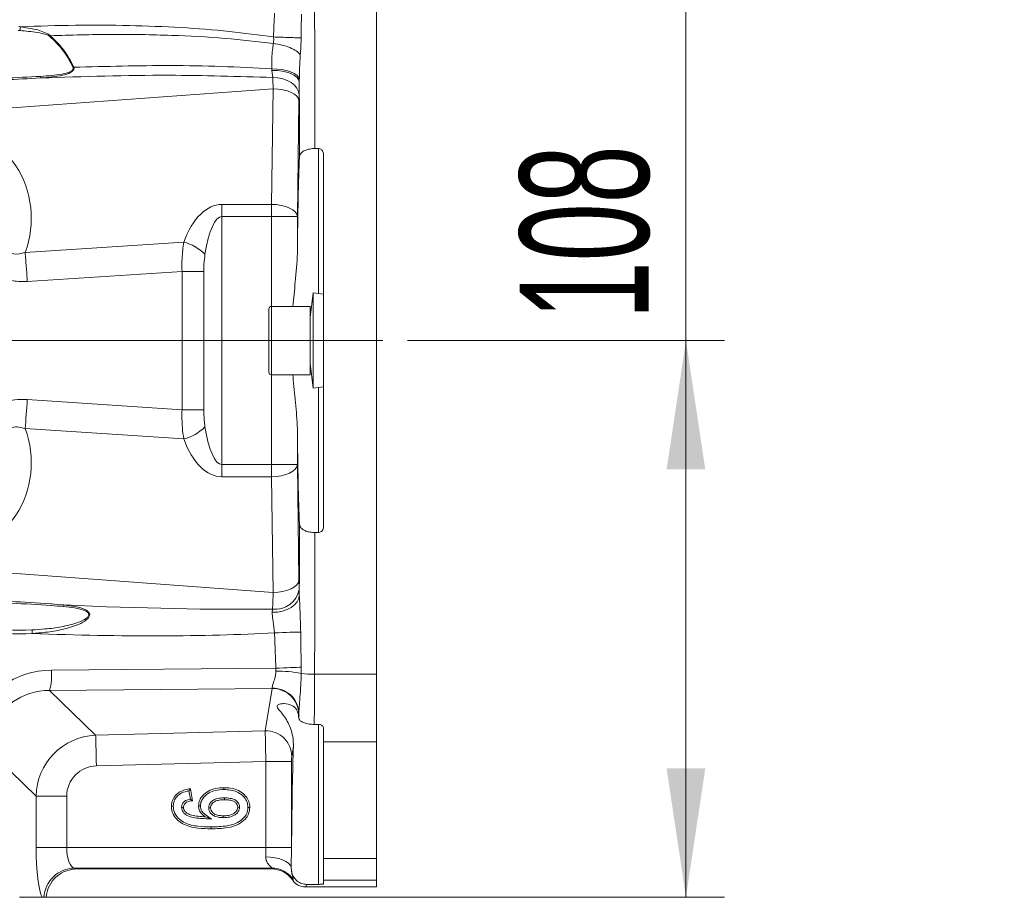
# Model space of a CAD drawing. Header units: millimetres. Extents: x 0 to 8410, y 0 to 5940.
# Tile 106 of 256: x 1213 to 1594, y 4363 to 4704. Entities that reach past the tile are written whole.
import ezdxf

# ---------------------------------------------------------------- set-up
doc = ezdxf.new("R2010")
doc.units = ezdxf.units.MM
doc.header["$LTSCALE"] = 10
doc.linetypes.add('CENTERX2', pattern=[20.32, 12.7, -2.54, 2.54, -2.54])
doc.styles.add('SLDTEXTSTYLE0', font='TXT', dxfattribs={"width": 0.605})
doc.dimstyles.new('SLDDIMSTYLE15', dxfattribs={"dimtxt": 50, "dimasz": 50, "dimexe": 0, "dimexo": 0.0625, "dimgap": 12.5, "dimtad": 1, "dimtoh": 1, "dimdec": 1, "dimlfac": 0.5, "dimrnd": 1e-09, "dimzin": 12, "dimdsep": 46, "dimtxsty": 'SLDTEXTSTYLE0', "dimsah": 1, "dimcen": 0.09, "dimadec": 0, "dimazin": 0, "dimtfac": 1, "dimtofl": 0, "dimtmove": 0, "dimatfit": 3, "dimfxl": 0, "dimfrac": 2, "dimtolj": 1, "dimtzin": 12, "dimarcsym": 0})

# ---------------------------------------------------------------- blocks, each defined once
blk = doc.blocks.new('*D66')
at = {"color": 7, "linetype": 'Continuous', "lineweight": 0}
for p, q in [((1470.98, 4579.2), (1470.98, 4969.77)), ((1362.9, 4579.2), (1485.98, 4579.2)), ((1470.98, 4363.2), (1470.98, 4579.2)), ((1222.76, 4363.2), (1485.98, 4363.2))]:
    blk.add_line(p, q, dxfattribs=at)
for points in [[(1470.98, 4579.2), (1463.48, 4529.2), (1478.48, 4529.2)], [(1470.98, 4363.2), (1478.48, 4413.2), (1463.48, 4413.2)]]:
    blk.add_solid(points, dxfattribs=at)
at = {"color": 7, "linetype": 'Continuous', "lineweight": 0, "char_height": 50, "attachment_point": 1, "rotation": 90, "style": 'SLDTEXTSTYLE0'}
for s, insert in [(' (2x M8)', (1406.52, 4702.03)), ('108', (1406.52, 4587.45))]:
    blk.add_mtext(s, dxfattribs=dict(at, insert=insert))

msp = doc.modelspace()

# ---------------------------------------------------------------- linework, layer by layer
at = {"color": 7, "linetype": 'Continuous', "lineweight": 0}
for p, q in [((1350.97674, 4708.643162), (1350.97674, 4449.765229)), ((1328.376566, 4653.690123), (1327.022945, 4653.690123)), ((1330.37654, 4506.936901), (1330.37654, 4651.471489)), ((1326.409136, 4597.713583), (1325.176631, 4588.113584)), ((1330.37654, 4597.204194), (1326.409136, 4597.713583)), ((1326.409136, 4560.694807), (1326.409136, 4597.713583)), ((1309.176599, 4566.934196), (1309.176599, 4591.474195)), ((1325.176631, 4592.474195), (1310.176646, 4592.474195)), ((1325.176631, 4592.474195), (1325.176631, 4565.934195)), ((1325.176631, 4570.294807), (1326.409136, 4560.694807)), ((1310.176646, 4565.934195), (1325.176631, 4565.934195)), ((1326.409136, 4560.694807), (1330.37654, 4561.204196)), ((1327.022945, 4504.718267), (1328.376566, 4504.718267)), ((1350.97674, 4423.491084), (1350.97674, 4449.765229)), ((1326.762353, 4430.277982), (1328.376566, 4430.277982)), ((1330.37654, 4428.670474), (1330.37654, 4423.491084)), ((1330.37654, 4378.223666), (1330.37654, 4423.491084)), ((1350.97674, 4423.491084), (1350.97674, 4378.223666)), ((1278.179799, 4404.515856), (1278.716241, 4401.296892)), ((1278.779184, 4405.347058), (1279.558455, 4400.671729)), ((1317.998205, 4385.456868), (1317.922865, 4382.529625)), ((1317.922865, 4382.529625), (1317.850982, 4374.876552)), ((1330.37654, 4378.223666), (1330.37654, 4369.807281)), ((1350.97674, 4369.807281), (1350.97674, 4378.223666)), ((1234.768306, 4374.204197), (1310.153281, 4374.204197)), ((1317.850982, 4374.876552), (1317.960178, 4373.518743)), ((1323.370372, 4367.204198), (1350.97674, 4367.204198)), ((1323.884164, 4368.232348), (1328.376566, 4368.232348)), ((1330.37654, 4368.338712), (1330.37654, 4369.807281)), ((1350.97674, 4369.807281), (1350.97674, 4367.204198)), ((1212.460433, 4363.204189), (1221.249257, 4363.204189)), ((1221.249257, 4363.204189), (1221.921836, 4363.204189)), ((1221.921836, 4363.204189), (1222.757016, 4363.204189))]:
    msp.add_line(p, q, dxfattribs=at)
at = {"color": 8, "linetype": 'Continuous', "lineweight": 0}
for p, q in [((1224.360143, 4697.481015), (1224.051629, 4697.292299)), ((1310.331618, 4684.008532), (1310.270225, 4684.606247)), ((1310.702359, 4681.248524), (1310.331618, 4684.008532)), ((1320.985113, 4679.557451), (1320.896899, 4674.585172)), ((1320.992743, 4680.613772), (1320.985113, 4679.557451)), ((1310.856854, 4676.896893), (1142.656003, 4664.559835)), ((1310.232197, 4632.03627), (1310.856854, 4676.896893)), ((1320.853387, 4672.202178), (1320.22885, 4627.341554)), ((1328.376566, 4597.46098), (1328.376566, 4653.690123)), ((1290.978228, 4632.03627), (1310.232197, 4632.03627)), ((1290.978228, 4627.341554), (1290.978228, 4632.03627)), ((1310.232197, 4627.341554), (1310.232197, 4632.03627)), ((1310.232197, 4627.341554), (1290.978228, 4627.341554)), ((1290.978228, 4627.341554), (1290.978228, 4531.066836)), ((1310.232197, 4592.474195), (1310.232197, 4627.341554)), ((1310.232197, 4627.341554), (1320.22885, 4627.341554)), ((1320.22885, 4627.341554), (1320.22885, 4613.411841)), ((1214.630042, 4613.351957), (1276.156818, 4617.392813)), ((1275.477086, 4606.025846), (1215.467607, 4602.084639)), ((1283.933793, 4606.025846), (1275.477086, 4606.025846)), ((1275.477086, 4552.382544), (1275.477086, 4606.025846)), ((1283.933793, 4606.025846), (1283.933793, 4552.382544)), ((1310.176646, 4592.474195), (1310.176646, 4565.934195)), ((1310.232197, 4531.066836), (1310.232197, 4565.934195)), ((1328.376566, 4504.718267), (1328.376566, 4560.94741)), ((1215.467607, 4556.323751), (1275.477086, 4552.382544)), ((1283.933793, 4552.382544), (1275.477086, 4552.382544)), ((1276.156818, 4541.015577), (1214.630042, 4545.056433)), ((1320.22885, 4544.996549), (1320.22885, 4531.066836)), ((1290.978228, 4531.066836), (1290.978228, 4526.372121)), ((1290.978228, 4531.066836), (1310.232197, 4531.066836)), ((1310.232197, 4531.066836), (1320.22885, 4531.066836)), ((1310.232197, 4526.372121), (1310.232197, 4531.066836)), ((1320.22885, 4531.066836), (1320.853387, 4486.206212)), ((1310.232197, 4526.372121), (1290.978228, 4526.372121)), ((1310.856854, 4481.511497), (1310.232197, 4526.372121)), ((1116.334354, 4495.779165), (1310.856854, 4481.511497)), ((1320.928847, 4482.63991), (1320.987974, 4480.440297)), ((1310.508524, 4473.792584), (1310.623323, 4475.000539)), ((1224.825298, 4451.371753), (1311.892783, 4452.07777)), ((1311.908757, 4450.989419), (1311.892783, 4452.07777)), ((1321.716939, 4452.474751), (1321.719681, 4450.035521)), ((1326.925908, 4449.765229), (1350.97674, 4449.765229)), ((1310.481464, 4444.173195), (1224.125301, 4443.47296)), ((1224.125301, 4443.47296), (1241.981422, 4426.078164)), ((1307.787215, 4427.801349), (1310.481464, 4444.173195)), ((1320.736562, 4434.299701), (1320.662056, 4433.846661)), ((1241.981422, 4426.078164), (1307.787215, 4427.801349)), ((1328.376566, 4368.232348), (1328.376566, 4430.277982)), ((1350.97674, 4423.491084), (1330.37654, 4423.491084)), ((1318.696891, 4421.904945), (1318.042432, 4417.927855)), ((1218.897497, 4402.381771), (1202.250634, 4418.598273)), ((1308.001672, 4415.950634), (1242.291604, 4414.229968)), ((1308.001672, 4415.950634), (1317.998205, 4415.950634)), ((1308.001672, 4382.529625), (1308.001672, 4415.950634)), ((1317.998205, 4415.950634), (1317.998205, 4385.456868)), ((1218.897497, 4382.529625), (1218.897497, 4402.381771)), ((1230.749761, 4402.381771), (1218.897497, 4402.381771)), ((1230.749761, 4402.381771), (1230.749761, 4382.529625)), ((1230.749761, 4382.529625), (1218.897497, 4382.529625)), ((1230.749761, 4382.529625), (1308.001672, 4382.529625)), ((1308.001672, 4382.529625), (1317.922865, 4382.529625)), ((1330.37654, 4378.223666), (1350.97674, 4378.223666)), ((1310.321366, 4374.540591), (1233.751689, 4374.540591)), ((1233.751689, 4374.540591), (1234.768306, 4374.204197)), ((1310.153281, 4374.204197), (1310.321366, 4374.540591)), ((1318.58245, 4370.166265), (1318.414007, 4369.829201)), ((1323.884164, 4368.232348), (1323.370372, 4367.204198)), ((1350.97674, 4369.807281), (1330.37654, 4369.807281))]:
    msp.add_line(p, q, dxfattribs=at)
at = {"color": 7, "linetype": 'CENTERX2', "lineweight": 0, "ltscale": 2}
msp.add_line((692.985545, 4579.204195), (1362.899335, 4579.204195), dxfattribs=at)
at = {"color": 8, "linetype": 'Continuous', "lineweight": 0, "flags": 128}
for points in [[(1212.782298, 4700.962269), (1212.782298, 4700.962261), (1219.605123, 4699.718811), (1223.46965, 4698.230051), (1224.235927, 4697.632284), (1224.357759, 4697.481462), (1224.357759, 4697.481387)], [(1310.270225, 4684.606247), (1312.252079, 4684.537829), (1314.185177, 4684.316032), (1315.993463, 4683.949561), (1317.605769, 4683.452853), (1318.958794, 4682.845422), (1319.999253, 4682.151177), (1320.686256, 4681.397409), (1320.992743, 4680.613772)], [(1310.331618, 4684.008532), (1312.343155, 4683.956095), (1314.299856, 4683.725417), (1316.122447, 4683.325858), (1317.736899, 4682.773598), (1319.078003, 4682.091013), (1320.091282, 4681.305774), (1320.735728, 4680.449688), (1320.985113, 4679.557451)], [(1310.702359, 4681.248524), (1312.656676, 4681.120814), (1314.54352, 4680.741855), (1316.290413, 4680.126206), (1317.830001, 4679.297545), (1319.103156, 4678.287723), (1320.061003, 4677.135565), (1320.666705, 4675.885358), (1320.896899, 4674.585172)], [(1310.856854, 4676.896893), (1312.779223, 4676.78845), (1314.629947, 4676.508882), (1316.339885, 4676.068642), (1317.84526, 4675.484137), (1319.089805, 4674.777181), (1320.027267, 4673.97415), (1320.622479, 4673.10501), (1320.853387, 4672.202178)], [(1194.808637, 4645.209671), (1194.808637, 4645.209656), (1194.808637, 4645.209544), (1194.809114, 4645.209224), (1194.810306, 4645.208024), (1194.814836, 4645.203353), (1194.832479, 4645.184928), (1196.876918, 4642.758221), (1198.145782, 4640.901991), (1199.166452, 4639.149477), (1200.096046, 4637.302381), (1200.779353, 4635.743131), (1203.004514, 4628.753886), (1204.212343, 4622.969692), (1205.23635, 4618.348357), (1205.88318, 4616.529413), (1206.684505, 4615.052101), (1207.649385, 4613.973667), (1208.851253, 4613.21199), (1210.170661, 4612.820771), (1211.604749, 4612.739776), (1214.630042, 4613.351957)], [(1310.232197, 4632.03627), (1312.154685, 4631.927823), (1314.00541, 4631.648258), (1315.715228, 4631.208011), (1317.220603, 4630.623509), (1318.465148, 4629.916553), (1319.40261, 4629.113522), (1319.997941, 4628.244378), (1320.22885, 4627.341554)], [(1214.630042, 4545.056433), (1214.739, 4546.370664), (1214.84748, 4547.722199), (1214.955245, 4549.105971), (1215.061818, 4550.516794), (1215.166723, 4551.949383), (1215.269481, 4553.398366), (1215.369855, 4554.858311), (1215.467607, 4556.323751)], [(1310.232197, 4526.372121), (1312.154685, 4526.480568), (1314.00541, 4526.760132), (1315.715228, 4527.200379), (1317.220603, 4527.784881), (1318.465148, 4528.491837), (1319.40261, 4529.294868), (1319.997941, 4530.164012), (1320.22885, 4531.066836)], [(1310.856854, 4481.511497), (1312.779223, 4481.61994), (1314.629947, 4481.899508), (1316.339885, 4482.339748), (1317.84526, 4482.924254), (1319.089805, 4483.631209), (1320.027267, 4484.43424), (1320.622479, 4485.30338), (1320.853387, 4486.206212)], [(1310.508524, 4473.792584), (1312.501704, 4473.887049), (1314.434682, 4474.242628), (1316.230451, 4474.845149), (1317.817484, 4475.670599), (1319.132482, 4476.686098), (1320.123111, 4477.851183), (1320.749914, 4479.119421), (1320.987974, 4480.440297)], [(1311.380898, 4465.820395), (1312.92883, 4465.870217), (1314.466869, 4465.91884), (1315.957938, 4465.9651), (1317.366396, 4466.007889), (1318.658267, 4466.04617), (1319.802557, 4466.079035), (1320.771848, 4466.105678), (1321.542775, 4466.125474)], [(1311.892783, 4452.07777), (1313.349758, 4452.140563), (1314.79982, 4452.202015), (1316.212093, 4452.26083), (1317.556416, 4452.315741), (1318.804418, 4452.365585), (1319.929277, 4452.409305), (1320.907031, 4452.445947), (1321.716939, 4452.474751)], [(1242.291604, 4414.229968), (1242.23653, 4416.338795), (1242.182885, 4418.381953), (1242.132818, 4420.295768), (1242.087756, 4422.020667), (1242.048894, 4423.502915), (1242.017661, 4424.696335), (1241.995012, 4425.563746), (1241.981422, 4426.078164)], [(1307.950054, 4378.892057), (1309.728419, 4378.800713), (1311.450039, 4378.567316), (1313.06008, 4378.199302), (1314.507161, 4377.708399), (1315.745269, 4377.110281), (1316.734706, 4376.423978), (1317.44424, 4375.67141), (1317.850982, 4374.876552)]]:
    msp.add_lwpolyline(points, dxfattribs=at)
at = {"color": 7, "linetype": 'Continuous', "lineweight": 0, "flags": 128}
for points in [[(1291.676914, 4405.008637), (1291.67751, 4405.227103), (1291.678106, 4405.445569), (1291.67894, 4405.736663)], [(1291.976606, 4401.789301), (1291.976963, 4401.42531), (1291.977202, 4401.061335)], [(1272.104894, 4398.535781), (1271.886383, 4398.535543), (1271.667873, 4398.53529), (1271.376644, 4398.534962)], [(1275.323426, 4398.109668), (1275.648271, 4398.106568), (1276.051914, 4398.102739)], [(1282.624637, 4398.707458), (1282.406007, 4398.706832), (1282.187377, 4398.706221), (1281.89603, 4398.705416)], [(1285.841738, 4397.922897), (1286.206518, 4397.924551), (1286.571418, 4397.92619)], [(1297.819887, 4398.145088), (1297.455345, 4398.142167), (1297.090923, 4398.139262)], [(1301.037942, 4398.061984), (1301.256453, 4398.061433), (1301.474963, 4398.060867), (1301.766192, 4398.060121)], [(1286.902701, 4393.57438), (1285.946165, 4393.909895), (1285.193478, 4394.173928), (1284.440671, 4394.437962)], [(1291.494404, 4394.099572), (1291.492258, 4394.463562), (1291.490232, 4394.827568)]]:
    msp.add_lwpolyline(points, dxfattribs=at)
at = {"color": 8, "linetype": 'Continuous', "lineweight": 0}
for centre, radius, start, end in [((1205.264563, 4583.9125), 115.771458, 86.38820051, 86.71551988), ((1205.412423, 4584.206342), 116.988296, 86.38816406, 86.71617303), ((1232.590474, 4688.133443), 3.047584, 281.95352827, 288.12956211), ((1238.606015, 4683.047405), 18.015422, 184.31955766, 186.31595887), ((1271.71721, 4600.037745), 17.913918, 44.96969749, 75.65085651), ((1271.71721, 4558.370645), 17.913918, 284.34914349, 315.03030251), ((1311.740081, 4484.2648), 9.331329, 263.12646211, 349.97180042), ((1232.32724, 4475.558319), 2.838702, 158.12915225, 171.17508019), ((1212.608055, 4577.752922), 112.303173, 262.32158216, 272.44394948), ((1212.542148, 4577.767039), 110.908184, 262.32141596, 272.44406439), ((1204.100384, 4465.079212), 13.304905, 2.03598956, 8.12547245), ((1199.788298, 4449.610137), 25.098897, 345.84654375, 4.02472651), ((1312.200719, 4403.062212), 47.928096, 78.54435785, 90.34902958), ((1326.4515, 4490.902395), 41.139902, 263.39535088, 270.66072557), ((1310.847092, 4434.39488), 9.934632, 1.37065737, 92.44148909), ((1310.749113, 4434.188716), 9.988066, 0.63666615, 91.53553442), ((1308.054867, 4417.816753), 9.988183, 0.63733133, 91.53553478), ((1233.929576, 4362.514368), 12.027538, 90.84743442, 176.7120813), ((1310.306937, 4364.525488), 10.015113, 34.27922851, 89.91745463)]:
    msp.add_arc(centre, radius, start, end, dxfattribs=at)
at = {"color": 7, "linetype": 'Continuous', "lineweight": 0}
for centre, start, end in [((1310.176596, 4591.474195), 90, 180), ((1310.176596, 4566.934195), 180, 270)]:
    msp.add_arc(centre, 1, start, end, dxfattribs=at)
at = {"color": 8, "linetype": 'Continuous', "lineweight": 0}
for centre, major_axis, ratio, start_param, end_param in [((1287.687241, 4579.204195), (0, 1510), 0.0260818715, 4.7617374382, 4.7982154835), ((1311.134596, 4666.588892), (-0.730599, 22.005511), 0.0033137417, 5.19978992, 5.4413539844), ((1281.689298, 4579.204195), (0, 1504), 0.0261859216, 4.7596959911, 4.779162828), ((1321.131169, 4666.588892), (0.001502, 12.032323), 0.0261618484, 0.8438862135, 1.0854502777), ((1180.941602, 4625.501884), (15.333141, 34.0431), 0.9589450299, 4.7862914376, 6.6908962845), ((1290.978256, 4598.183192), (0, 33.853076), 0.5317094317, 0, 0.9674017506), ((1290.978256, 4593.488477), (0, 33.853076), 0.236315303, 0, 0.9674017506), ((1290.978256, 4564.919913), (0, 33.853076), 0.236315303, 2.174190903, 3.1415926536), ((1180.941602, 4532.906506), (-15.333141, 34.0431), 0.9589450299, 2.7338816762, 4.6384865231), ((1290.978256, 4560.225198), (0, 33.853076), 0.5317094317, 2.174190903, 3.1415926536), ((1281.689298, 4579.204195), (0, 1504), 0.0261859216, 4.646674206, 4.6650819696), ((1287.687241, 4579.204195), (0, 1510), 0.0260818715, 4.6265624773, 4.6630405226), ((1321.131169, 4491.819499), (-0.001502, 12.032323), 0.0261618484, 2.0561423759, 2.4385968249), ((1311.134596, 4491.819499), (0.730599, 22.005511), 0.0033137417, 3.8425335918, 4.2249880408), ((1167.37514, 4502.363844), (221.781704, -16.453226), 0.0989213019, 5.0045420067, 5.4219023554), ((1168.735458, 4502.363844), (222.239167, -16.59169), 0.1525583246, 4.9445120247, 5.4206396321), ((1226.475254, 4418.975142), (27.981596, -18.300574), 0.9554096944, 2.1793230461, 3.419505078), ((1326.091038, 4453.022629), (0, 38), 0.0220513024, 4.0707075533, 4.6265624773), ((1225.568375, 4418.975142), (21.108325, -14.515028), 0.9349427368, 2.1997122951, 3.439894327), ((1310.665101, 4452.075164), (0.081649, 8.000916), 0.0825418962, 2.8936901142, 2.9849972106), ((1320.661674, 4452.075164), (-0.000334, 18.000589), 0.0262764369, 3.299912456, 3.3912195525), ((1320.093094, 4453.022629), (0, 32), 0.0261859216, 4.025208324, 4.1001622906), ((1308.054002, 4415.952011), (-0.261768, 11.997259), 0.0043657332, 0.1570986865, 1.5708153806), ((1242.899274, 4402.092128), (17.196143, -16.751741), 0.9997152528, 2.381208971, 3.9019763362), ((1318.050575, 4415.952011), (0.000036, 2.000686), 0.026176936, 0.1577655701, 1.5714822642), ((1242.899274, 4402.092128), (8.803242, -8.575739), 0.976415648, 2.381208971, 3.9019763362), ((1222.065121, 4382.529621), (0, 20), 0.1583844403, 1.5707963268, 2.8811313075), ((1233.917381, 4382.529621), (0, 8), 0.3959611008, 1.5707963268, 3.089232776), ((1307.530283, 4382.529621), (0, 8), 0.0589183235, 4.2403591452, 4.7123889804)]:
    msp.add_ellipse(centre, major_axis=major_axis, ratio=ratio, start_param=start_param, end_param=end_param, dxfattribs=at)
at = {"color": 7, "linetype": 'Continuous', "lineweight": 0}
for centre, major_axis, ratio, start_param, end_param in [((1322.168619, 4583.204195), (0, 80), 0.0261859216, 0.5752797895, 1.1835980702), ((1322.168619, 4575.204195), (0, 80), 0.0261859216, 1.9579945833, 2.5663128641), ((1319.969147, 4358.349124), (0, 80), 0.0261859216, 5.9059177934, 5.946089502), ((1319.969147, 4358.349124), (0, 80), 0.0261859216, 0.6526986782, 1.2251053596), ((1216.709872, 4368.195961), (21.752026, 5.096996), 0.1462446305, 0.5579633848, 0.5634087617), ((1310.13956, 4364.190472), (4.477346, 8.960837), 0.9982882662, 5.7732094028, 6.7458739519), ((1323.378653, 4373.212429), (-2.686408, -5.376502), 0.9982882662, 5.7732094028, 6.7458739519)]:
    msp.add_ellipse(centre, major_axis=major_axis, ratio=ratio, start_param=start_param, end_param=end_param, dxfattribs=at)
at = {"color": 8, "linetype": 'Continuous', "lineweight": 0}
for points, knots in [([(1310.979997, 4696.991199), (1311.036507, 4698.502387), (1311.152023, 4701.591539), (1311.28442, 4704.679986), (1311.352049, 4706.25759)], [0, 0, 0, 0, 0.489191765, 1, 1, 1, 1]), ([(1321.811591, 4705.838197), (1321.788372, 4704.271782), (1321.742905, 4701.204606), (1321.703538, 4698.1368), (1321.684276, 4696.635731)], [0, 0, 0, 0, 0.5107027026, 1, 1, 1, 1]), ([(1212.782298, 4700.962269), (1212.771969, 4700.819719), (1212.751311, 4700.534615), (1212.698823, 4700.12777), (1212.635076, 4699.754024), (1212.583499, 4699.55402), (1212.557708, 4699.45401)], [0, 0, 0, 0, 0.2500000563, 0.5000066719, 0.7499835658, 1, 1, 1, 1]), ([(1224.050437, 4697.291725), (1224.05004, 4697.292093), (1223.819418, 4697.505514), (1222.295662, 4698.156385), (1218.428108, 4698.962174), (1214.817373, 4699.26469), (1212.557708, 4699.45401)], [0, 0, 0, 0, 0.0001645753, 0.0955410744, 0.433972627, 1, 1, 1, 1]), ([(1212.782298, 4700.962246), (1219.901633, 4701.199422), (1233.993652, 4701.668888), (1254.788395, 4701.530441), (1274.712655, 4700.738563), (1293.375943, 4699.35691), (1305.287378, 4697.756199), (1310.980116, 4696.991184)], [0, 0, 0, 0, 0.21714302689, 0.4298131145, 0.63378571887, 0.82497810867, 1, 1, 1, 1]), ([(1233.221685, 4685.151943), (1232.025297, 4687.438055), (1229.666948, 4691.944496), (1225.905097, 4695.527131), (1224.051629, 4697.292299)], [0, 0, 0, 0, 0.5072988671, 1, 1, 1, 1]), ([(1310.929691, 4694.473156), (1304.705312, 4695.183981), (1291.546088, 4696.686766), (1270.62038, 4697.749622), (1247.978464, 4698.157204), (1232.318319, 4697.709155), (1224.358951, 4697.481432)], [0, 0, 0, 0, 0.2166929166, 0.4581196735, 0.7245858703, 1, 1, 1, 1]), ([(1224.360143, 4697.481015), (1226.220816, 4695.70221), (1229.998904, 4692.090356), (1232.347067, 4687.544314), (1233.538781, 4685.237155)], [0, 0, 0, 0, 0.4924907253, 1, 1, 1, 1]), ([(1310.929691, 4694.473148), (1310.929691, 4694.473185), (1310.929688, 4694.581322), (1310.990466, 4694.859338), (1311.027821, 4695.384761), (1311.051483, 4695.996897), (1311.045819, 4696.539183), (1310.979875, 4696.860559), (1310.979878, 4696.988723), (1310.979878, 4696.988762)], [0, 0, 0, 0, 0.0000430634, 0.125000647, 0.3721884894, 0.6234184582, 0.8518463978, 0.9999540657, 1, 1, 1, 1]), ([(1310.979997, 4696.991199), (1312.034443, 4696.951842), (1314.143359, 4696.873129), (1317.219437, 4696.767439), (1319.915335, 4696.681449), (1321.094626, 4696.650971), (1321.684276, 4696.635731)], [0, 0, 0, 0, 0.2499997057, 0.5000049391, 0.7500004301, 1, 1, 1, 1]), ([(1321.684276, 4696.635731), (1321.679014, 4696.306589), (1321.665653, 4695.470874), (1321.619824, 4694.083783), (1321.542257, 4692.500912), (1321.457651, 4691.169343), (1321.401159, 4690.390323), (1321.382557, 4690.133796)], [0, 0, 0, 0, 0.1516182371, 0.3849691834, 0.6384165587, 0.880932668, 1, 1, 1, 1]), ([(1310.270225, 4684.606247), (1310.266761, 4685.159271), (1310.249848, 4687.859539), (1310.455428, 4691.1568), (1310.845053, 4693.881514), (1310.929929, 4694.47507)], [0, 0, 0, 0, 0.1676691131, 0.8186834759, 1, 1, 1, 1]), ([(1310.929691, 4694.473148), (1312.047294, 4694.297215), (1314.28253, 4693.945344), (1317.401165, 4692.889186), (1319.981244, 4691.579596), (1320.915454, 4690.615728), (1321.382557, 4690.133796)], [0, 0, 0, 0, 0.25000024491, 0.50000672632, 0.75000455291, 1, 1, 1, 1]), ([(1321.382557, 4690.133796), (1321.342539, 4689.560552), (1321.158378, 4686.922539), (1321.03446, 4683.747712), (1320.999834, 4681.146518), (1320.992743, 4680.613772)], [0, 0, 0, 0, 0.1808448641, 0.8322302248, 1, 1, 1, 1]), ([(1220.641767, 4681.6905), (1222.04796, 4681.787609), (1224.857291, 4681.981616), (1228.684529, 4682.495451), (1231.434014, 4683.123839), (1232.776314, 4683.854837), (1233.204438, 4684.323704), (1233.343681, 4684.751481), (1233.262303, 4685.018612), (1233.221685, 4685.151943)], [0, 0, 0, 0, 0.2913761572, 0.5821194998, 0.8055916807, 0.8813269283, 0.925728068, 0.9629292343, 1, 1, 1, 1]), ([(1233.538781, 4685.237155), (1233.576979, 4685.074617), (1233.653724, 4684.748052), (1233.506268, 4684.239554), (1233.073549, 4683.676658), (1231.732405, 4682.800787), (1228.923327, 4682.023275), (1225.007627, 4681.40924), (1222.137211, 4681.180195), (1220.699941, 4681.065508)], [0, 0, 0, 0, 0.04219695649, 0.0847804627, 0.13405572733, 0.2139733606, 0.43716992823, 0.71818078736, 1, 1, 1, 1]), ([(1233.538781, 4685.237155), (1246.044056, 4685.563684), (1265.083926, 4686.06084), (1290.67589, 4685.682506), (1303.736842, 4684.965107), (1310.270225, 4684.606247)], [0, 0, 0, 0, 0.488863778, 0.7443181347, 1, 1, 1, 1]), ([(1220.699941, 4681.065508), (1215.993779, 4680.81908), (1206.511203, 4680.322545), (1197.195334, 4679.993985), (1192.502891, 4679.828488)], [0, 0, 0, 0, 0.496295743, 1, 1, 1, 1]), ([(1192.774211, 4680.541986), (1197.335341, 4680.687805), (1206.522381, 4680.981514), (1215.913232, 4681.453063), (1220.641767, 4681.6905)], [0, 0, 0, 0, 0.4964743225, 1, 1, 1, 1]), ([(1310.702359, 4681.248524), (1297.279948, 4681.665888), (1267.276668, 4682.598826), (1237.278168, 4681.611268), (1220.699941, 4681.065508)], [0, 0, 0, 0, 0.44736477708, 1, 1, 1, 1]), ([(1215.467607, 4602.084639), (1213.60679, 4602.075357), (1209.8888, 4602.05681), (1205.401235, 4603.463204), (1202.136673, 4605.233217), (1199.877243, 4606.883392), (1197.823109, 4608.795852), (1195.786842, 4611.099465), (1193.789103, 4613.760019), (1191.706131, 4616.829792), (1189.809098, 4619.682304), (1187.990001, 4622.277182), (1186.287364, 4624.46697), (1184.466114, 4626.581443), (1182.987716, 4627.706536), (1182.246839, 4628.270359)], [0, 0, 0, 0, 0.12491235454, 0.24958019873, 0.31148581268, 0.37489766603, 0.43757950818, 0.50032056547, 0.58188512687, 0.66163460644, 0.75032519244, 0.81279250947, 0.87510353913, 0.93741003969, 1, 1, 1, 1]), ([(1275.477086, 4606.025846), (1275.454393, 4607.686988), (1275.400116, 4611.659904), (1275.878471, 4615.284007), (1276.156818, 4617.392813)], [0, 0, 0, 0, 0.41811655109, 1, 1, 1, 1]), ([(1215.467607, 4602.084639), (1215.33451, 4604.049174), (1215.068316, 4607.978238), (1214.776133, 4611.560718), (1214.630042, 4613.351957)], [0, 0, 0, 0, 0.5000004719, 1, 1, 1, 1]), ([(1284.390961, 4612.698098), (1284.236086, 4611.440487), (1283.965418, 4609.242613), (1283.943269, 4606.989668), (1283.933793, 4606.025846)], [0, 0, 0, 0, 0.5721942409, 1, 1, 1, 1]), ([(1182.246362, 4530.138035), (1182.257099, 4530.144442), (1182.300323, 4530.170232), (1182.407504, 4530.236576), (1182.75534, 4530.465916), (1183.747548, 4531.230233), (1185.823762, 4533.293951), (1189.551408, 4538.136885), (1193.123142, 4543.940654), (1197.27586, 4549.134853), (1200.556474, 4552.179281), (1204.13522, 4554.350212), (1207.776645, 4555.717317), (1211.605588, 4556.409075), (1214.179833, 4556.352202), (1215.467607, 4556.323751)], [0, 0, 0, 0, 0.0008428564, 0.0033929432, 0.0084954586, 0.028920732, 0.0876761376, 0.2051275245, 0.4398406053, 0.5463263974, 0.6524459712, 0.7396020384, 0.8267418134, 0.9133270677, 1, 1, 1, 1]), ([(1276.156818, 4541.015577), (1275.945935, 4542.467818), (1275.427873, 4546.03544), (1275.458768, 4550.019965), (1275.477086, 4552.382544)], [0, 0, 0, 0, 0.4070611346, 1, 1, 1, 1]), ([(1283.933793, 4552.382544), (1283.952619, 4551.018924), (1283.983759, 4548.76339), (1284.275569, 4546.575469), (1284.390961, 4545.710293)], [0, 0, 0, 0, 0.6045666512, 1, 1, 1, 1]), ([(1214.630042, 4545.056433), (1213.820937, 4545.290546), (1212.19502, 4545.761001), (1209.888996, 4545.673121), (1208.070321, 4544.875988), (1206.662833, 4543.530301), (1205.360681, 4540.927102), (1204.464348, 4537.2242), (1203.513364, 4531.37183), (1201.647563, 4524.264619), (1198.589639, 4517.592646), (1195.75742, 4514.299438), (1194.830095, 4513.221175)], [0, 0, 0, 0, 0.0592155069, 0.1189949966, 0.1568705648, 0.1947635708, 0.2518972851, 0.3586720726, 0.4660615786, 0.681557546, 0.8957355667, 1, 1, 1, 1]), ([(1193.803226, 4478.520618), (1198.820809, 4478.344649), (1208.934569, 4477.989956), (1219.390808, 4477.469883), (1226.30837, 4476.921941), (1228.068669, 4476.762704), (1229.692851, 4476.61578)], [0, 0, 0, 0, 0.4230043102, 0.8526344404, 0.8640295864, 1, 1, 1, 1]), ([(1229.522144, 4475.99382), (1227.918578, 4476.14097), (1221.271775, 4476.750909), (1209.283667, 4477.331889), (1199.173996, 4477.650047), (1194.059764, 4477.810995)], [0, 0, 0, 0, 0.1357806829, 0.5628129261, 1, 1, 1, 1]), ([(1320.987974, 4480.440297), (1321.081423, 4478.302565), (1321.287091, 4473.597664), (1321.452514, 4468.763289), (1321.542775, 4466.125474)], [0, 0, 0, 0, 0.45436271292, 1, 1, 1, 1]), ([(1217.27172, 4466.959746), (1218.945475, 4467.057423), (1222.79252, 4467.281932), (1228.778758, 4468.042145), (1234.124494, 4469.356555), (1237.574508, 4470.800029), (1238.898372, 4471.88813), (1239.27683, 4472.51248), (1239.32861, 4473.01474), (1239.12946, 4473.503716), (1238.633638, 4473.978351), (1236.991691, 4474.867098), (1233.821821, 4475.520787), (1230.952055, 4475.836507), (1229.522144, 4475.99382)], [0, 0, 0, 0, 0.1418813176, 0.3261074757, 0.5095628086, 0.6110547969, 0.6467768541, 0.6680809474, 0.6852039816, 0.7022752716, 0.7258644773, 0.7542635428, 0.8775575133, 1, 1, 1, 1]), ([(1229.692851, 4476.61578), (1231.15874, 4476.434433), (1233.388523, 4476.158583), (1236.243641, 4475.516022), (1237.922533, 4474.890835), (1238.99119, 4474.199063), (1239.493809, 4473.625879), (1239.697742, 4473.042179), (1239.655836, 4472.442771), (1239.293969, 4471.69379), (1238.005859, 4470.385), (1234.543521, 4468.597295), (1229.102373, 4466.965176), (1223.01445, 4465.985354), (1219.093534, 4465.682813), (1217.39689, 4465.551899)], [0, 0, 0, 0, 0.1199129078, 0.1824012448, 0.2444495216, 0.274588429, 0.3007423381, 0.3203504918, 0.3401003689, 0.3639696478, 0.4020643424, 0.504581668, 0.6832812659, 0.8629506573, 1, 1, 1, 1]), ([(1311.380898, 4465.820395), (1311.239501, 4467.3031), (1310.994211, 4469.875239), (1310.448752, 4472.451178), (1310.497149, 4473.537307), (1310.508524, 4473.792584)], [0, 0, 0, 0, 0.5100699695, 0.8848502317, 1, 1, 1, 1]), ([(1311.892783, 4452.07777), (1311.802602, 4454.257798), (1311.613135, 4458.837959), (1311.460751, 4463.419526), (1311.380898, 4465.820395)], [0, 0, 0, 0, 0.4759719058, 1, 1, 1, 1]), ([(1321.542775, 4466.125474), (1321.569765, 4463.739956), (1321.621255, 4459.189111), (1321.68609, 4454.639494), (1321.716939, 4452.474751)], [0, 0, 0, 0, 0.5241922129, 1, 1, 1, 1]), ([(1310.423886, 4444.320493), (1310.423905, 4444.545989), (1310.423929, 4444.817266), (1310.706462, 4445.712169), (1311.168075, 4446.993312), (1311.724149, 4449.014815), (1311.857748, 4450.443815), (1311.908757, 4450.989419)], [0, 0, 0, 0, 0.22449265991, 0.27006986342, 0.54090796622, 0.82471500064, 1, 1, 1, 1]), ([(1321.719681, 4450.035521), (1321.69486, 4448.951708), (1321.63059, 4446.145284), (1321.357991, 4441.959917), (1320.97306, 4437.767683), (1320.842904, 4435.66621), (1320.778881, 4434.632518)], [0, 0, 0, 0, 0.1814614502, 0.4698759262, 0.7392378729, 1, 1, 1, 1]), ([(1310.321366, 4374.540591), (1310.303298, 4374.600891), (1310.275633, 4374.693223), (1309.766511, 4375.200656), (1308.966007, 4376.010208), (1308.25586, 4377.194765), (1307.973061, 4378.164513), (1307.957494, 4378.656803), (1307.950054, 4378.892057)], [0, 0, 0, 0, 0.185294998, 0.2837226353, 0.5805113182, 0.8082725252, 0.9083777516, 1, 1, 1, 1]), ([(1317.960178, 4373.518743), (1318.040866, 4372.93665), (1318.21536, 4371.677827), (1318.60344, 4370.623433), (1318.589679, 4370.323725), (1318.58245, 4370.166265)], [0, 0, 0, 0, 0.2899004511, 0.6269317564, 1, 1, 1, 1])]:
    msp.add_open_spline(points, degree=3, knots=knots, dxfattribs=at)
at = {"color": 7, "linetype": 'Continuous', "lineweight": 0}
for points, knots in [([(1321.028863, 4650.3274), (1321.124876, 4650.780998), (1321.31726, 4651.68989), (1322.629312, 4652.776716), (1324.463121, 4653.462256), (1326.032154, 4653.677032), (1326.861573, 4653.687991), (1327.022945, 4653.690123)], [0, 0, 0, 0, 0.2573893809, 0.5157416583, 0.7469714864, 0.950770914, 1, 1, 1, 1]), ([(1328.376566, 4653.690123), (1328.585356, 4653.668902), (1329.002623, 4653.626491), (1329.563157, 4653.299789), (1330.012693, 4652.810982), (1330.318299, 4652.178729), (1330.357135, 4651.707135), (1330.37654, 4651.471489)], [0, 0, 0, 0, 0.18867232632, 0.3770621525, 0.57277573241, 0.78652407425, 1, 1, 1, 1]), ([(1320.22885, 4613.411841), (1320.227063, 4613.273632), (1320.178781, 4609.539303), (1319.462167, 4602.650082), (1318.822952, 4595.644406), (1318.533694, 4592.474195)], [0, 0, 0, 0, 0.0206075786, 0.5568049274, 1, 1, 1, 1]), ([(1318.51307, 4565.934195), (1318.523601, 4565.69075), (1318.681262, 4562.045895), (1319.735381, 4554.967557), (1320.06154, 4548.377208), (1320.22885, 4544.996549)], [0, 0, 0, 0, 0.03368345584, 0.50430760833, 1, 1, 1, 1]), ([(1327.022945, 4504.718267), (1326.398955, 4504.748064), (1325.151718, 4504.807624), (1323.47836, 4505.27385), (1322.140657, 4505.992893), (1321.23459, 4506.950781), (1321.097449, 4507.704195), (1321.028863, 4508.08099)], [0, 0, 0, 0, 0.1891958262, 0.3781668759, 0.5735572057, 0.7867284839, 1, 1, 1, 1]), ([(1330.37654, 4506.936901), (1330.350638, 4506.664757), (1330.298779, 4506.119898), (1329.888642, 4505.407479), (1329.300162, 4504.915932), (1328.75574, 4504.732943), (1328.452412, 4504.721203), (1328.376566, 4504.718267)], [0, 0, 0, 0, 0.2464552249, 0.4934267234, 0.7243701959, 0.9310798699, 1, 1, 1, 1]), ([(1320.662056, 4433.846661), (1320.456416, 4434.660794), (1320.039975, 4436.309493), (1317.979153, 4437.886539), (1315.686793, 4438.45074), (1313.594798, 4438.26636), (1312.280291, 4437.751996), (1312.317183, 4436.737054), (1314.202514, 4434.740986), (1316.315327, 4431.859357), (1317.888332, 4428.096247), (1318.640119, 4425.063801), (1318.679811, 4422.855326), (1318.696891, 4421.904945)], [0, 0, 0, 0, 0.0999954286, 0.2025005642, 0.3357104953, 0.4035561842, 0.4712216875, 0.5484006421, 0.6296260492, 0.782934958, 0.8617522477, 0.9405073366, 1, 1, 1, 1]), ([(1320.740854, 4432.723098), (1320.826375, 4432.453735), (1320.997536, 4431.914641), (1322.130243, 4431.151413), (1323.753862, 4430.578797), (1325.399605, 4430.309492), (1326.417891, 4430.285947), (1326.762353, 4430.277982)], [0, 0, 0, 0, 0.2275946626, 0.4555008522, 0.6760866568, 0.8904275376, 1, 1, 1, 1]), ([(1328.376566, 4430.277982), (1328.598223, 4430.260432), (1329.041475, 4430.225338), (1329.633063, 4429.953084), (1330.084323, 4429.554697), (1330.337486, 4429.102373), (1330.364889, 4428.799331), (1330.37654, 4428.670474)], [0, 0, 0, 0, 0.2089498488, 0.417842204, 0.6280370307, 0.8418373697, 1, 1, 1, 1]), ([(1271.376644, 4398.534962), (1271.466034, 4399.407282), (1271.634613, 4401.052368), (1273.038238, 4403.019529), (1275.166977, 4404.53969), (1277.197256, 4405.110795), (1278.543778, 4405.311899), (1278.779184, 4405.347058)], [0, 0, 0, 0, 0.2339421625, 0.441185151, 0.6306526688, 0.9354287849, 1, 1, 1, 1]), ([(1272.104894, 4398.535781), (1272.160591, 4399.204297), (1272.272524, 4400.547792), (1273.331127, 4402.234882), (1275.031735, 4403.629393), (1276.748174, 4404.233054), (1277.913739, 4404.463299), (1278.179799, 4404.515856)], [0, 0, 0, 0, 0.213122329, 0.4283058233, 0.6176003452, 0.9127106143, 1, 1, 1, 1]), ([(1278.179799, 4404.515856), (1278.279402, 4404.655366), (1278.478621, 4404.934406), (1278.678992, 4405.209501), (1278.779184, 4405.347058)], [0, 0, 0, 0, 0.499966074, 1, 1, 1, 1]), ([(1281.89603, 4398.705416), (1281.986054, 4399.463531), (1282.156953, 4400.902706), (1283.587534, 4402.920197), (1285.693991, 4404.556715), (1288.583524, 4405.587975), (1290.622916, 4405.685937), (1291.67894, 4405.736663)], [0, 0, 0, 0, 0.1693210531, 0.3214321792, 0.5416139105, 0.7626417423, 1, 1, 1, 1]), ([(1282.624637, 4398.707458), (1282.693373, 4399.327567), (1282.82735, 4400.536267), (1284.033762, 4402.321464), (1285.917763, 4403.831872), (1288.642544, 4404.860137), (1290.612056, 4404.956524), (1291.676914, 4405.008637)], [0, 0, 0, 0, 0.1515659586, 0.2954282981, 0.5163497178, 0.7385045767, 1, 1, 1, 1]), ([(1291.676914, 4405.008637), (1292.546548, 4404.967536), (1294.280161, 4404.885601), (1296.748689, 4404.233254), (1298.846245, 4402.929159), (1300.330918, 4401.226038), (1300.967552, 4399.477705), (1301.018721, 4398.448575), (1301.037942, 4398.061984)], [0, 0, 0, 0, 0.2006183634, 0.3999320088, 0.5812353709, 0.7628101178, 0.9108999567, 1, 1, 1, 1]), ([(1291.67894, 4405.736663), (1292.546238, 4405.697401), (1294.276102, 4405.619091), (1296.873237, 4404.972648), (1299.24285, 4403.589141), (1300.972077, 4401.61788), (1301.689376, 4399.626474), (1301.74555, 4398.481034), (1301.766192, 4398.060121)], [0, 0, 0, 0, 0.18394513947, 0.36688694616, 0.56180067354, 0.75722387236, 0.91078756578, 1, 1, 1, 1]), ([(1278.716241, 4401.296892), (1278.083654, 4401.15351), (1277.122821, 4400.935727), (1276.049976, 4400.14676), (1275.493202, 4399.311725), (1275.345328, 4398.584235), (1275.327162, 4398.190626), (1275.323426, 4398.109668)], [0, 0, 0, 0, 0.37648179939, 0.57183635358, 0.76812396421, 0.95230767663, 1, 1, 1, 1]), ([(1279.558455, 4400.671729), (1279.152947, 4400.622143), (1278.246309, 4400.51128), (1277.130732, 4400.104161), (1276.4159, 4399.422979), (1276.09545, 4398.787407), (1276.066195, 4398.327325), (1276.051914, 4398.102739)], [0, 0, 0, 0, 0.2548402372, 0.5697729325, 0.7151591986, 0.8609563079, 1, 1, 1, 1]), ([(1278.716241, 4401.296892), (1278.834153, 4401.211282), (1279.114662, 4401.007618), (1279.395606, 4400.794983), (1279.558455, 4400.671729)], [0, 0, 0, 0, 0.4203512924, 1, 1, 1, 1]), ([(1291.976606, 4401.789301), (1291.28397, 4401.767066), (1289.893268, 4401.722421), (1288.067502, 4401.237923), (1286.755563, 4400.2812), (1285.969603, 4399.176523), (1285.882268, 4398.32027), (1285.841738, 4397.922897)], [0, 0, 0, 0, 0.25743083, 0.516879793, 0.684673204, 0.8536620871, 1, 1, 1, 1]), ([(1291.977202, 4401.061335), (1291.283822, 4401.03847), (1290.022466, 4400.996877), (1288.409906, 4400.568318), (1287.375372, 4399.837567), (1286.758728, 4399.038601), (1286.597097, 4398.360946), (1286.575175, 4397.989788), (1286.571418, 4397.92619)], [0, 0, 0, 0, 0.2997511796, 0.5452904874, 0.7071724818, 0.8391689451, 0.9724415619, 1, 1, 1, 1]), ([(1297.819887, 4398.145088), (1297.769546, 4398.579695), (1297.672782, 4399.415074), (1296.858043, 4400.462119), (1295.601115, 4401.331081), (1293.87471, 4401.736828), (1292.596235, 4401.772171), (1291.976606, 4401.789301)], [0, 0, 0, 0, 0.1678149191, 0.3225647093, 0.4998229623, 0.7575825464, 1, 1, 1, 1]), ([(1297.090923, 4398.139262), (1297.053081, 4398.47647), (1296.981116, 4399.117756), (1296.335007, 4399.932681), (1295.305723, 4400.648962), (1293.762777, 4401.011915), (1292.586014, 4401.044484), (1291.977202, 4401.061335)], [0, 0, 0, 0, 0.1524316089, 0.2898860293, 0.4599043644, 0.7205750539, 1, 1, 1, 1]), ([(1286.741887, 4389.762633), (1285.034512, 4389.807008), (1282.270138, 4389.878855), (1278.51111, 4390.561013), (1275.646988, 4391.633328), (1273.307338, 4393.409849), (1271.755137, 4395.660158), (1271.404129, 4397.516881), (1271.379429, 4398.431834), (1271.376644, 4398.534962)], [0, 0, 0, 0, 0.2593171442, 0.4198546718, 0.5792730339, 0.7194343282, 0.860739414, 0.9843034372, 1, 1, 1, 1]), ([(1286.741649, 4390.490615), (1285.039582, 4390.538448), (1281.624251, 4390.634429), (1277.343188, 4391.547126), (1274.391478, 4393.411969), (1272.807107, 4395.281422), (1272.161437, 4397.124489), (1272.119796, 4398.163824), (1272.104894, 4398.535781)], [0, 0, 0, 0, 0.275371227, 0.5525538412, 0.6921236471, 0.8323692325, 0.9400082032, 1, 1, 1, 1]), ([(1275.323426, 4398.109668), (1275.374942, 4397.673171), (1275.471864, 4396.851954), (1276.289127, 4395.724297), (1277.726003, 4394.690894), (1280.0029, 4394.109664), (1283.149742, 4393.742374), (1285.501209, 4393.637115), (1286.902701, 4393.57438)], [0, 0, 0, 0, 0.0955346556, 0.1797371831, 0.298500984, 0.4803483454, 0.6902836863, 1, 1, 1, 1]), ([(1276.051914, 4398.102739), (1276.080907, 4397.817222), (1276.139038, 4397.244761), (1276.675188, 4396.397369), (1277.668556, 4395.588172), (1279.446043, 4394.958564), (1281.772127, 4394.608963), (1283.547206, 4394.495216), (1284.440671, 4394.437962)], [0, 0, 0, 0, 0.085327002, 0.171081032, 0.2932617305, 0.4647911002, 0.7306088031, 1, 1, 1, 1]), ([(1284.440671, 4394.437962), (1284.097566, 4394.69185), (1283.249853, 4395.319134), (1282.222157, 4396.652812), (1281.925964, 4397.95106), (1281.899485, 4398.618337), (1281.89603, 4398.705416)], [0, 0, 0, 0, 0.247703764, 0.6120044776, 0.9493667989, 1, 1, 1, 1]), ([(1286.902701, 4393.57438), (1286.206164, 4394.063366), (1285.160537, 4394.797423), (1283.793604, 4395.832662), (1283.006096, 4396.854149), (1282.66124, 4397.87496), (1282.633857, 4398.497759), (1282.624637, 4398.707458)], [0, 0, 0, 0, 0.3654333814, 0.548581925, 0.7329543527, 0.9100847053, 1, 1, 1, 1]), ([(1285.841738, 4397.922897), (1285.899945, 4397.46124), (1286.01265, 4396.567333), (1286.891251, 4395.443835), (1288.224036, 4394.538063), (1289.860884, 4394.148317), (1291.01415, 4394.113903), (1291.494404, 4394.099572)], [0, 0, 0, 0, 0.1807131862, 0.3499147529, 0.5436100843, 0.8099455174, 1, 1, 1, 1]), ([(1286.571418, 4397.92619), (1286.6179, 4397.559636), (1286.706374, 4396.861924), (1287.415794, 4395.973224), (1288.514946, 4395.222116), (1289.967789, 4394.875562), (1291.018648, 4394.842434), (1291.490232, 4394.827568)], [0, 0, 0, 0, 0.168580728, 0.3208828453, 0.5106691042, 0.7804074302, 1, 1, 1, 1]), ([(1301.037942, 4398.061984), (1300.951182, 4397.262165), (1300.786996, 4395.748576), (1299.27138, 4393.675244), (1296.716386, 4391.814764), (1292.29883, 4390.654249), (1288.812844, 4390.551602), (1286.741649, 4390.490615)], [0, 0, 0, 0, 0.1323094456, 0.2503841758, 0.4165038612, 0.6533163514, 1, 1, 1, 1]), ([(1301.766192, 4398.060121), (1301.67366, 4397.18855), (1301.49522, 4395.507789), (1299.85871, 4393.209574), (1297.121245, 4391.18666), (1292.50446, 4389.933666), (1288.882119, 4389.826155), (1286.741887, 4389.762633)], [0, 0, 0, 0, 0.1357277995, 0.2617410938, 0.4300258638, 0.6632353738, 1, 1, 1, 1]), ([(1291.490232, 4394.827568), (1292.136307, 4394.849807), (1293.433511, 4394.894458), (1295.142477, 4395.420847), (1296.274022, 4396.283255), (1296.912182, 4397.115039), (1297.073652, 4397.749434), (1297.088441, 4398.083249), (1297.090923, 4398.139262)], [0, 0, 0, 0, 0.2708917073, 0.5439029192, 0.7331179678, 0.8597336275, 0.9764641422, 1, 1, 1, 1]), ([(1291.494404, 4394.099572), (1292.140595, 4394.120671), (1293.599574, 4394.168311), (1295.558235, 4394.782822), (1296.911538, 4395.876155), (1297.685836, 4396.970996), (1297.774425, 4397.746908), (1297.819887, 4398.145088)], [0, 0, 0, 0, 0.2340154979, 0.5283635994, 0.7216230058, 0.8571435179, 1, 1, 1, 1]), ([(1286.741649, 4390.490615), (1286.741638, 4390.417801), (1286.741616, 4390.272173), (1286.7418, 4390.029557), (1286.741856, 4389.859681), (1286.741887, 4389.762633)], [0, 0, 0, 0, 0.3000698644, 0.6001373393, 1, 1, 1, 1]), ([(1234.701787, 4374.204107), (1233.356488, 4374.07063), (1230.666413, 4373.803727), (1227.073852, 4371.749054), (1224.357017, 4368.715997), (1223.061196, 4365.651152), (1222.826593, 4363.763897), (1222.757016, 4363.204189)], [0, 0, 0, 0, 0.2262207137, 0.4523534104, 0.6791508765, 0.9048450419, 1, 1, 1, 1]), ([(1323.884164, 4368.232348), (1323.220157, 4368.297122), (1321.892176, 4368.426667), (1320.122495, 4369.437412), (1318.775782, 4370.925294), (1318.1382, 4372.390127), (1317.997853, 4373.279892), (1317.960178, 4373.518743)], [0, 0, 0, 0, 0.22791249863, 0.45581331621, 0.68413255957, 0.91520757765, 1, 1, 1, 1]), ([(1330.37654, 4368.338712), (1330.353936, 4368.326607), (1330.308711, 4368.302387), (1329.95538, 4368.270178), (1329.436452, 4368.246165), (1328.876034, 4368.233989), (1328.51368, 4368.232799), (1328.376566, 4368.232348)], [0, 0, 0, 0, 0.2190365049, 0.4382434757, 0.6556218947, 0.8696885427, 1, 1, 1, 1])]:
    msp.add_open_spline(points, degree=3, knots=knots, dxfattribs=at)

# ---------------------------------------------------------------- dimensions: what is measured, and where the dimension line sits
dim = msp.add_linear_dim(base=(1470.976735, 4579.204195), p1=(1222.757063, 4363.204195), p2=(1362.899335, 4579.204195), angle=90, text='<> (2x M8)', dimstyle='SLDDIMSTYLE15', dxfattribs=at)
dim.commit()
dim.dimension.update_dxf_attribs({"geometry": '*D66', "text_midpoint": (1470.976735, 4770.675595), "dimtype": 160})

doc.saveas('drawing.dxf')
